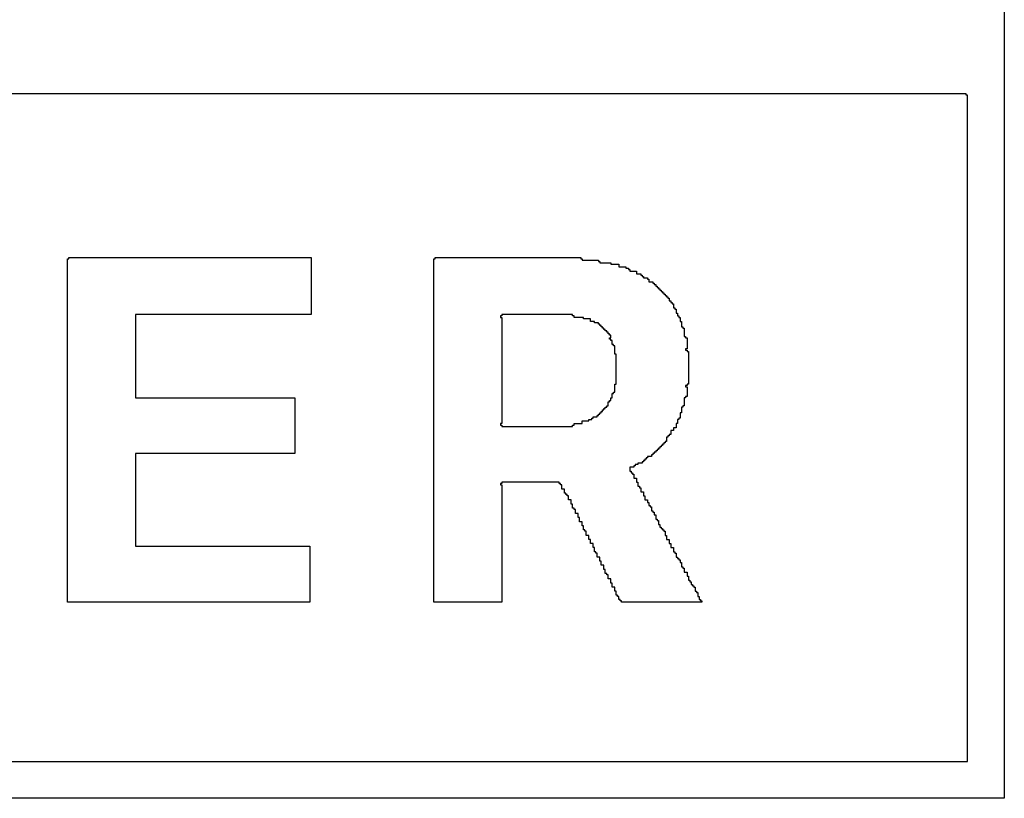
# Model space of a CAD drawing. Header units: millimetres. Extents: x -0.08 to 3.17, y -0.08 to 4.88.
# Tile 53 of 256: x 1.92 to 2.11, y 0.26 to 0.41. Entities that reach past the tile are written whole.
import ezdxf

# ---------------------------------------------------------------- set-up
doc = ezdxf.new("R2010")
doc.units = ezdxf.units.MM
doc.header["$MEASUREMENT"] = 0
doc.layers.add('TopOverlay', color=2, linetype='Continuous')

msp = doc.modelspace()

# ---------------------------------------------------------------- linework, layer by layer
at = {"layer": 'TopOverlay'}
for p, q in [((2.10647, 0.53981), (2.10647, 0.26364)), ((2.09919, 0.39808), (1.52216, 0.39808)), ((2.09919, 0.39782), (2.09919, 0.39808)), ((2.09945, 0.39782), (2.09919, 0.39782)), ((2.09945, 0.27067), (2.09945, 0.39782)), ((1.92783, 0.36662), (1.92783, 0.36688)), ((1.92783, 0.36688), (1.97411, 0.36688)), ((1.97411, 0.36688), (1.97411, 0.35596)), ((1.99778, 0.36662), (1.99778, 0.36688)), ((1.99778, 0.36688), (2.0256, 0.36688)), ((2.0256, 0.36688), (2.0256, 0.36662)), ((1.92757, 0.30109), (1.92757, 0.36662)), ((1.92757, 0.36662), (1.92783, 0.36662)), ((1.99752, 0.30109), (1.99752, 0.36662)), ((1.99752, 0.36662), (1.99778, 0.36662)), ((2.0256, 0.36662), (2.02586, 0.36662)), ((2.02586, 0.36662), (2.02586, 0.36636)), ((2.02586, 0.36636), (2.02898, 0.36636)), ((2.02898, 0.36636), (2.02898, 0.3661)), ((2.02898, 0.3661), (2.02924, 0.3661)), ((2.02924, 0.3661), (2.02924, 0.36584)), ((2.02924, 0.36584), (2.03132, 0.36584)), ((2.03132, 0.36584), (2.03132, 0.36558)), ((2.03132, 0.36558), (2.03288, 0.36558)), ((2.03288, 0.36558), (2.03288, 0.36506)), ((2.03288, 0.36506), (2.03418, 0.36506)), ((2.03418, 0.36506), (2.03418, 0.3648)), ((2.03418, 0.3648), (2.0347, 0.3648)), ((2.0347, 0.3648), (2.0347, 0.36454)), ((2.0347, 0.36454), (2.03496, 0.36454)), ((2.03496, 0.36454), (2.03496, 0.36428)), ((2.03496, 0.36428), (2.03626, 0.36428)), ((2.03626, 0.36428), (2.03626, 0.36376)), ((2.03626, 0.36376), (2.03704, 0.36376)), ((2.03704, 0.36376), (2.03704, 0.3635)), ((2.03704, 0.3635), (2.0373, 0.3635)), ((2.0373, 0.3635), (2.0373, 0.36324)), ((2.0373, 0.36324), (2.03756, 0.36324)), ((2.03756, 0.36324), (2.03756, 0.36298)), ((2.03756, 0.36298), (2.03834, 0.36298)), ((2.03834, 0.36298), (2.03834, 0.36272)), ((2.03834, 0.36272), (2.0386, 0.36272)), ((2.0386, 0.36272), (2.0386, 0.3622)), ((2.0386, 0.3622), (2.03938, 0.3622)), ((2.03938, 0.3622), (2.03938, 0.36194)), ((2.03938, 0.36194), (2.03964, 0.36194)), ((2.03964, 0.36194), (2.03964, 0.36168)), ((2.03964, 0.36168), (2.0399, 0.36168)), ((2.0399, 0.36168), (2.0399, 0.36142)), ((2.0399, 0.36142), (2.04016, 0.36142)), ((2.04016, 0.36142), (2.04016, 0.36116)), ((2.04016, 0.36116), (2.04042, 0.36116)), ((2.04042, 0.36116), (2.04042, 0.3609)), ((2.04042, 0.3609), (2.04068, 0.3609)), ((2.04068, 0.3609), (2.04068, 0.36064)), ((2.04068, 0.36064), (2.04094, 0.36064)), ((2.04094, 0.36064), (2.04094, 0.36038)), ((2.04094, 0.36038), (2.0412, 0.36038)), ((2.0412, 0.36038), (2.0412, 0.36012)), ((2.0412, 0.36012), (2.04146, 0.36012)), ((2.04146, 0.36012), (2.04146, 0.35986)), ((2.04146, 0.35986), (2.04172, 0.35986)), ((2.04172, 0.35986), (2.04172, 0.3596)), ((2.04172, 0.3596), (2.04198, 0.3596)), ((2.04198, 0.3596), (2.04198, 0.35934)), ((2.04198, 0.35934), (2.04224, 0.35934)), ((2.04224, 0.35934), (2.04224, 0.35908)), ((2.04224, 0.35908), (2.0425, 0.35908)), ((2.0425, 0.35908), (2.0425, 0.35856)), ((2.0425, 0.35856), (2.04276, 0.35856)), ((2.04276, 0.35856), (2.04276, 0.3583)), ((2.04276, 0.3583), (2.04302, 0.3583)), ((2.04302, 0.3583), (2.04302, 0.35804)), ((2.04302, 0.35804), (2.04328, 0.35804)), ((2.04328, 0.35804), (2.04328, 0.35726)), ((2.04328, 0.35726), (2.04354, 0.35726)), ((2.04354, 0.35726), (2.04354, 0.357)), ((1.97411, 0.35596), (1.94057, 0.35596)), ((1.94057, 0.35596), (1.94057, 0.3401)), ((2.01052, 0.3557), (2.01026, 0.3557)), ((2.01026, 0.3557), (2.01026, 0.35544)), ((2.01026, 0.35544), (2.01052, 0.35544)), ((2.01754, 0.35596), (2.01052, 0.35596)), ((2.01052, 0.35596), (2.01052, 0.3557)), ((2.01052, 0.35544), (2.01052, 0.33515)), ((2.0178, 0.35596), (2.01754, 0.35596)), ((2.02404, 0.35596), (2.0178, 0.35596)), ((2.02404, 0.3557), (2.02404, 0.35596)), ((2.0243, 0.3557), (2.02404, 0.3557)), ((2.0243, 0.35544), (2.0243, 0.3557)), ((2.02612, 0.35544), (2.0243, 0.35544)), ((2.02612, 0.35518), (2.02612, 0.35544)), ((2.04354, 0.357), (2.0438, 0.357)), ((2.0438, 0.357), (2.0438, 0.35622)), ((2.0438, 0.35622), (2.04406, 0.35622)), ((2.04406, 0.35622), (2.04406, 0.3557)), ((2.04406, 0.3557), (2.04432, 0.3557)), ((2.04432, 0.3557), (2.04432, 0.35544)), ((2.04432, 0.35544), (2.04458, 0.35544)), ((2.04458, 0.35544), (2.04458, 0.35466)), ((2.02742, 0.35518), (2.02612, 0.35518)), ((2.02742, 0.35466), (2.02742, 0.35518)), ((2.0282, 0.35466), (2.02742, 0.35466)), ((2.0282, 0.3544), (2.0282, 0.35466)), ((2.02898, 0.3544), (2.0282, 0.3544)), ((2.02898, 0.35414), (2.02898, 0.3544)), ((2.02924, 0.35414), (2.02898, 0.35414)), ((2.02924, 0.35388), (2.02924, 0.35414)), ((2.0295, 0.35388), (2.02924, 0.35388)), ((2.0295, 0.35362), (2.0295, 0.35388)), ((2.02976, 0.35362), (2.0295, 0.35362)), ((2.02976, 0.35336), (2.02976, 0.35362)), ((2.04458, 0.35466), (2.04484, 0.35466)), ((2.04484, 0.35466), (2.04484, 0.35362)), ((2.04484, 0.35362), (2.0451, 0.35362)), ((2.0451, 0.35362), (2.0451, 0.35336)), ((2.03002, 0.35336), (2.02976, 0.35336)), ((2.03002, 0.3531), (2.03002, 0.35336)), ((2.03028, 0.3531), (2.03002, 0.3531)), ((2.03028, 0.35284), (2.03028, 0.3531)), ((2.03054, 0.35284), (2.03028, 0.35284)), ((2.03054, 0.35258), (2.03054, 0.35284)), ((2.0308, 0.35258), (2.03054, 0.35258)), ((2.0308, 0.35232), (2.0308, 0.35258)), ((2.03106, 0.35232), (2.0308, 0.35232)), ((2.03106, 0.35206), (2.03106, 0.35232)), ((2.03132, 0.35206), (2.03106, 0.35206)), ((2.03132, 0.35154), (2.03132, 0.35206)), ((2.0451, 0.35336), (2.04536, 0.35336)), ((2.04536, 0.35336), (2.04536, 0.3518)), ((2.04536, 0.3518), (2.04562, 0.3518)), ((2.04562, 0.3518), (2.04562, 0.35154)), ((2.03106, 0.35128), (2.03106, 0.35154)), ((2.03106, 0.35154), (2.03132, 0.35154)), ((2.03132, 0.35128), (2.03106, 0.35128)), ((2.03132, 0.35102), (2.03132, 0.35128)), ((2.03158, 0.35102), (2.03132, 0.35102)), ((2.03158, 0.35024), (2.03158, 0.35102)), ((2.03184, 0.35024), (2.03158, 0.35024)), ((2.03184, 0.34998), (2.03184, 0.35024)), ((2.0321, 0.34998), (2.03184, 0.34998)), ((2.0321, 0.34842), (2.0321, 0.34998)), ((2.04562, 0.35154), (2.04588, 0.35154)), ((2.04588, 0.35154), (2.04588, 0.34946)), ((2.03236, 0.34842), (2.0321, 0.34842)), ((2.03236, 0.3427), (2.03236, 0.34842)), ((2.04588, 0.34946), (2.04562, 0.34946)), ((2.04562, 0.34946), (2.04562, 0.3492)), ((2.04562, 0.3492), (2.04588, 0.3492)), ((2.04588, 0.3492), (2.04588, 0.34894)), ((2.04588, 0.34894), (2.04614, 0.34894)), ((2.04614, 0.34894), (2.04614, 0.3427)), ((2.0321, 0.34114), (2.0321, 0.3427)), ((2.0321, 0.3427), (2.03236, 0.3427)), ((2.04588, 0.34244), (2.04562, 0.34244)), ((2.04562, 0.34244), (2.04562, 0.34218)), ((2.04614, 0.3427), (2.04588, 0.3427)), ((2.04588, 0.3427), (2.04588, 0.34244)), ((2.03158, 0.3401), (2.03158, 0.34088)), ((2.03158, 0.34088), (2.03184, 0.34088)), ((2.03184, 0.34088), (2.03184, 0.34114)), ((2.03184, 0.34114), (2.0321, 0.34114)), ((2.04562, 0.34218), (2.04588, 0.34218)), ((2.04588, 0.34036), (2.04562, 0.34036)), ((2.04562, 0.34036), (2.04562, 0.3401)), ((2.04588, 0.34218), (2.04588, 0.34036)), ((1.94057, 0.3401), (1.97099, 0.3401)), ((1.97099, 0.3401), (1.97099, 0.32943)), ((2.03054, 0.33828), (2.03054, 0.33854)), ((2.03054, 0.33854), (2.0308, 0.33854)), ((2.0308, 0.33854), (2.0308, 0.33932)), ((2.0308, 0.33932), (2.03106, 0.33932)), ((2.03106, 0.33932), (2.03106, 0.33958)), ((2.03106, 0.33958), (2.03132, 0.33958)), ((2.03132, 0.33958), (2.03132, 0.3401)), ((2.03132, 0.3401), (2.03158, 0.3401)), ((2.04536, 0.33854), (2.0451, 0.33854)), ((2.0451, 0.33854), (2.0451, 0.33828)), ((2.04562, 0.3401), (2.04536, 0.3401)), ((2.04536, 0.3401), (2.04536, 0.33854)), ((2.02872, 0.33646), (2.02872, 0.33672)), ((2.02872, 0.33672), (2.02898, 0.33672)), ((2.02898, 0.33672), (2.02898, 0.33698)), ((2.02898, 0.33698), (2.02924, 0.33698)), ((2.02924, 0.33698), (2.02924, 0.33724)), ((2.02924, 0.33724), (2.0295, 0.33724)), ((2.0295, 0.33724), (2.0295, 0.3375)), ((2.0295, 0.3375), (2.02976, 0.3375)), ((2.02976, 0.3375), (2.02976, 0.33776)), ((2.02976, 0.33776), (2.03002, 0.33776)), ((2.03002, 0.33776), (2.03002, 0.33802)), ((2.03002, 0.33802), (2.03028, 0.33802)), ((2.03028, 0.33802), (2.03028, 0.33828)), ((2.03028, 0.33828), (2.03054, 0.33828)), ((2.04484, 0.33724), (2.04458, 0.33724)), ((2.04458, 0.33724), (2.04458, 0.3362)), ((2.0451, 0.33828), (2.04484, 0.33828)), ((2.04484, 0.33828), (2.04484, 0.33724)), ((2.01052, 0.33515), (2.01026, 0.33515)), ((2.01026, 0.33515), (2.01026, 0.33489)), ((2.01026, 0.33489), (2.01052, 0.33489)), ((2.01052, 0.33489), (2.01052, 0.33463)), ((2.02404, 0.33463), (2.02404, 0.33489)), ((2.02404, 0.33489), (2.0243, 0.33489)), ((2.0243, 0.33489), (2.0243, 0.33515)), ((2.0243, 0.33515), (2.02586, 0.33515)), ((2.02586, 0.33515), (2.02586, 0.33567)), ((2.02586, 0.33567), (2.02716, 0.33567)), ((2.02716, 0.33567), (2.02716, 0.33593)), ((2.02716, 0.33593), (2.02768, 0.33593)), ((2.02768, 0.33593), (2.02768, 0.3362)), ((2.02768, 0.3362), (2.02794, 0.3362)), ((2.02794, 0.3362), (2.02794, 0.33646)), ((2.02794, 0.33646), (2.02872, 0.33646)), ((2.04406, 0.33515), (2.0438, 0.33515)), ((2.0438, 0.33515), (2.0438, 0.33437)), ((2.04432, 0.33593), (2.04406, 0.33593)), ((2.04406, 0.33593), (2.04406, 0.33515)), ((2.04458, 0.3362), (2.04432, 0.3362)), ((2.04432, 0.3362), (2.04432, 0.33593)), ((2.01052, 0.33463), (2.02404, 0.33463)), ((2.0425, 0.33281), (2.04224, 0.33281)), ((2.04224, 0.33281), (2.04224, 0.33255)), ((2.04276, 0.33307), (2.0425, 0.33307)), ((2.0425, 0.33307), (2.0425, 0.33281)), ((2.04328, 0.33385), (2.04276, 0.33385)), ((2.04276, 0.33385), (2.04276, 0.33307)), ((2.0438, 0.33437), (2.04328, 0.33437)), ((2.04328, 0.33437), (2.04328, 0.33385)), ((2.0412, 0.33099), (2.04094, 0.33099)), ((2.04094, 0.33099), (2.04094, 0.33073)), ((2.04146, 0.33125), (2.0412, 0.33125)), ((2.0412, 0.33125), (2.0412, 0.33099)), ((2.04172, 0.33151), (2.04146, 0.33151)), ((2.04146, 0.33151), (2.04146, 0.33125)), ((2.04198, 0.33177), (2.04172, 0.33177)), ((2.04172, 0.33177), (2.04172, 0.33151)), ((2.04224, 0.33255), (2.04198, 0.33255)), ((2.04198, 0.33255), (2.04198, 0.33177)), ((1.97099, 0.32943), (1.94057, 0.32943)), ((1.94057, 0.32943), (1.94057, 0.31175)), ((2.03938, 0.32917), (2.03912, 0.32917)), ((2.03912, 0.32917), (2.03912, 0.32891)), ((2.03964, 0.32943), (2.03938, 0.32943)), ((2.03938, 0.32943), (2.03938, 0.32917)), ((2.0399, 0.32969), (2.03964, 0.32969)), ((2.03964, 0.32969), (2.03964, 0.32943)), ((2.04016, 0.32995), (2.0399, 0.32995)), ((2.0399, 0.32995), (2.0399, 0.32969)), ((2.04042, 0.33021), (2.04016, 0.33021)), ((2.04016, 0.33021), (2.04016, 0.32995)), ((2.04068, 0.33047), (2.04042, 0.33047)), ((2.04042, 0.33047), (2.04042, 0.33021)), ((2.04094, 0.33073), (2.04068, 0.33073)), ((2.04068, 0.33073), (2.04068, 0.33047)), ((2.03652, 0.32735), (2.036, 0.32735)), ((2.036, 0.32735), (2.036, 0.32709)), ((2.0373, 0.32761), (2.03652, 0.32761)), ((2.03652, 0.32761), (2.03652, 0.32735)), ((2.03756, 0.32787), (2.0373, 0.32787)), ((2.0373, 0.32787), (2.0373, 0.32761)), ((2.03782, 0.32813), (2.03756, 0.32813)), ((2.03756, 0.32813), (2.03756, 0.32787)), ((2.03808, 0.32839), (2.03782, 0.32839)), ((2.03782, 0.32839), (2.03782, 0.32813)), ((2.03834, 0.32865), (2.03808, 0.32865)), ((2.03808, 0.32865), (2.03808, 0.32839)), ((2.03912, 0.32891), (2.03834, 0.32891)), ((2.03834, 0.32891), (2.03834, 0.32865)), ((2.03574, 0.32683), (2.03496, 0.32683)), ((2.03496, 0.32683), (2.03496, 0.32605)), ((2.03496, 0.32605), (2.03522, 0.32605)), ((2.03522, 0.32605), (2.03522, 0.32579)), ((2.03522, 0.32579), (2.03548, 0.32579)), ((2.03548, 0.32579), (2.03548, 0.32553)), ((2.03548, 0.32553), (2.03574, 0.32553)), ((2.036, 0.32709), (2.03574, 0.32709)), ((2.03574, 0.32709), (2.03574, 0.32683)), ((2.03574, 0.32553), (2.03574, 0.32475)), ((2.01052, 0.32371), (2.01026, 0.32371)), ((2.01026, 0.32371), (2.01026, 0.32345)), ((2.01026, 0.32345), (2.01052, 0.32345)), ((2.02144, 0.32397), (2.01052, 0.32397)), ((2.01052, 0.32397), (2.01052, 0.32371)), ((2.01052, 0.32345), (2.01052, 0.30109)), ((2.02144, 0.32371), (2.02144, 0.32397)), ((2.0217, 0.32371), (2.02144, 0.32371)), ((2.0217, 0.32345), (2.0217, 0.32371)), ((2.02196, 0.32345), (2.0217, 0.32345)), ((2.02196, 0.32267), (2.02196, 0.32345)), ((2.03574, 0.32475), (2.03626, 0.32475)), ((2.03626, 0.32475), (2.03626, 0.32397)), ((2.03626, 0.32397), (2.03652, 0.32397)), ((2.03652, 0.32397), (2.03652, 0.32319)), ((2.02248, 0.32267), (2.02196, 0.32267)), ((2.02248, 0.32189), (2.02248, 0.32267)), ((2.02274, 0.32189), (2.02248, 0.32189)), ((2.02274, 0.32163), (2.02274, 0.32189)), ((2.023, 0.32163), (2.02274, 0.32163)), ((2.023, 0.32137), (2.023, 0.32163)), ((2.03652, 0.32319), (2.03678, 0.32319)), ((2.03678, 0.32319), (2.03678, 0.32293)), ((2.03678, 0.32293), (2.03704, 0.32293)), ((2.03704, 0.32293), (2.03704, 0.32215)), ((2.03704, 0.32215), (2.03756, 0.32215)), ((2.03756, 0.32215), (2.03756, 0.32137)), ((2.02326, 0.32137), (2.023, 0.32137)), ((2.02326, 0.32059), (2.02326, 0.32137)), ((2.02378, 0.32059), (2.02326, 0.32059)), ((2.02378, 0.31981), (2.02378, 0.32059)), ((2.02404, 0.31981), (2.02378, 0.31981)), ((2.02404, 0.31903), (2.02404, 0.31981)), ((2.03756, 0.32137), (2.03782, 0.32137)), ((2.03782, 0.32137), (2.03782, 0.32059)), ((2.03782, 0.32059), (2.03834, 0.32059)), ((2.03834, 0.32059), (2.03834, 0.32007)), ((2.03834, 0.32007), (2.0386, 0.32007)), ((2.0386, 0.32007), (2.0386, 0.31955)), ((2.0243, 0.31903), (2.02404, 0.31903)), ((2.0243, 0.31877), (2.0243, 0.31903)), ((2.02456, 0.31877), (2.0243, 0.31877)), ((2.02456, 0.31799), (2.02456, 0.31877)), ((2.02508, 0.31799), (2.02456, 0.31799)), ((2.02508, 0.31721), (2.02508, 0.31799)), ((2.0386, 0.31955), (2.03886, 0.31955)), ((2.03886, 0.31955), (2.03886, 0.31929)), ((2.03886, 0.31929), (2.03912, 0.31929)), ((2.03912, 0.31929), (2.03912, 0.31851)), ((2.03912, 0.31851), (2.03938, 0.31851)), ((2.03938, 0.31851), (2.03938, 0.31825)), ((2.03938, 0.31825), (2.03964, 0.31825)), ((2.03964, 0.31825), (2.03964, 0.31773)), ((2.02534, 0.31721), (2.02508, 0.31721)), ((2.02534, 0.31643), (2.02534, 0.31721)), ((2.02586, 0.31643), (2.02534, 0.31643)), ((2.02586, 0.31565), (2.02586, 0.31643)), ((2.03964, 0.31773), (2.0399, 0.31773)), ((2.0399, 0.31773), (2.0399, 0.31695)), ((2.0399, 0.31695), (2.04016, 0.31695)), ((2.04016, 0.31695), (2.04016, 0.31669)), ((2.04016, 0.31669), (2.04042, 0.31669)), ((2.04042, 0.31669), (2.04042, 0.31591)), ((2.04042, 0.31591), (2.04068, 0.31591)), ((2.04068, 0.31591), (2.04068, 0.31539)), ((2.02612, 0.31565), (2.02586, 0.31565)), ((2.02612, 0.31487), (2.02612, 0.31565)), ((2.02638, 0.31487), (2.02612, 0.31487)), ((2.02638, 0.31461), (2.02638, 0.31487)), ((2.02664, 0.31461), (2.02638, 0.31461)), ((2.02664, 0.31383), (2.02664, 0.31461)), ((2.04068, 0.31539), (2.04094, 0.31539)), ((2.04094, 0.31539), (2.04094, 0.31513)), ((2.04094, 0.31513), (2.0412, 0.31513)), ((2.0412, 0.31513), (2.0412, 0.31487)), ((2.0412, 0.31487), (2.04146, 0.31487)), ((2.04146, 0.31487), (2.04146, 0.31461)), ((2.04146, 0.31461), (2.04172, 0.31461)), ((2.04172, 0.31461), (2.04172, 0.31383)), ((2.02716, 0.31383), (2.02664, 0.31383)), ((2.02716, 0.31305), (2.02716, 0.31383)), ((2.02742, 0.31305), (2.02716, 0.31305)), ((2.02742, 0.31227), (2.02742, 0.31305)), ((2.02794, 0.31227), (2.02742, 0.31227)), ((2.02794, 0.31149), (2.02794, 0.31227)), ((2.04172, 0.31383), (2.04198, 0.31383)), ((2.04198, 0.31383), (2.04198, 0.31305)), ((2.04198, 0.31305), (2.0425, 0.31305)), ((2.0425, 0.31305), (2.0425, 0.31227)), ((2.0425, 0.31227), (2.04276, 0.31227)), ((2.04276, 0.31227), (2.04276, 0.31149)), ((1.94057, 0.31175), (1.94655, 0.31175)), ((1.94655, 0.31175), (1.94681, 0.31175)), ((1.94681, 0.31175), (1.97385, 0.31175)), ((1.97385, 0.31175), (1.97385, 0.30109)), ((2.0282, 0.31149), (2.02794, 0.31149)), ((2.0282, 0.31071), (2.0282, 0.31149)), ((2.02846, 0.31071), (2.0282, 0.31071)), ((2.02846, 0.31045), (2.02846, 0.31071)), ((2.02872, 0.31045), (2.02846, 0.31045)), ((2.02872, 0.30967), (2.02872, 0.31045)), ((2.04276, 0.31149), (2.04328, 0.31149)), ((2.04328, 0.31149), (2.04328, 0.31071)), ((2.04328, 0.31071), (2.04354, 0.31071)), ((2.04354, 0.31071), (2.04354, 0.31045)), ((2.04354, 0.31045), (2.0438, 0.31045)), ((2.0438, 0.31045), (2.0438, 0.30967)), ((2.02924, 0.30967), (2.02872, 0.30967)), ((2.02924, 0.30889), (2.02924, 0.30967)), ((2.0295, 0.30889), (2.02924, 0.30889)), ((2.0295, 0.30811), (2.0295, 0.30889)), ((2.0438, 0.30967), (2.04406, 0.30967)), ((2.04406, 0.30967), (2.04406, 0.30941)), ((2.04406, 0.30941), (2.04432, 0.30941)), ((2.04432, 0.30941), (2.04432, 0.30915)), ((2.04432, 0.30915), (2.04458, 0.30915)), ((2.04458, 0.30915), (2.04458, 0.30863)), ((2.04458, 0.30863), (2.04484, 0.30863)), ((2.04484, 0.30863), (2.04484, 0.30785)), ((2.03002, 0.30811), (2.0295, 0.30811)), ((2.03002, 0.30733), (2.03002, 0.30811)), ((2.03028, 0.30733), (2.03002, 0.30733)), ((2.03028, 0.30655), (2.03028, 0.30733)), ((2.03054, 0.30655), (2.03028, 0.30655)), ((2.03054, 0.30629), (2.03054, 0.30655)), ((2.04484, 0.30785), (2.0451, 0.30785)), ((2.0451, 0.30785), (2.0451, 0.30759)), ((2.0451, 0.30759), (2.04536, 0.30759)), ((2.04536, 0.30759), (2.04536, 0.30681)), ((2.04536, 0.30681), (2.04588, 0.30681)), ((2.04588, 0.30681), (2.04588, 0.30603)), ((2.0308, 0.30629), (2.03054, 0.30629)), ((2.0308, 0.30551), (2.0308, 0.30629)), ((2.03132, 0.30551), (2.0308, 0.30551)), ((2.03132, 0.30473), (2.03132, 0.30551)), ((2.03158, 0.30473), (2.03132, 0.30473)), ((2.03158, 0.30395), (2.03158, 0.30473)), ((2.04588, 0.30603), (2.04614, 0.30603)), ((2.04614, 0.30603), (2.04614, 0.30525)), ((2.04614, 0.30525), (2.0464, 0.30525)), ((2.0464, 0.30525), (2.0464, 0.30499)), ((2.0464, 0.30499), (2.04666, 0.30499)), ((2.04666, 0.30499), (2.04666, 0.30447)), ((2.0321, 0.30395), (2.03158, 0.30395)), ((2.0321, 0.30317), (2.0321, 0.30395)), ((2.03236, 0.30317), (2.0321, 0.30317)), ((2.03236, 0.30239), (2.03236, 0.30317)), ((2.04666, 0.30447), (2.04692, 0.30447)), ((2.04692, 0.30447), (2.04692, 0.30421)), ((2.04692, 0.30421), (2.04718, 0.30421)), ((2.04718, 0.30421), (2.04718, 0.30395)), ((2.04718, 0.30395), (2.04744, 0.30395)), ((2.04744, 0.30395), (2.04744, 0.30317)), ((2.04744, 0.30317), (2.0477, 0.30317)), ((2.0477, 0.30317), (2.0477, 0.30291)), ((2.0477, 0.30291), (2.04796, 0.30291)), ((2.04796, 0.30291), (2.04796, 0.30213)), ((1.97385, 0.30109), (1.92757, 0.30109)), ((2.01052, 0.30109), (1.99752, 0.30109)), ((2.03262, 0.30239), (2.03236, 0.30239)), ((2.03262, 0.30213), (2.03262, 0.30239)), ((2.03288, 0.30213), (2.03262, 0.30213)), ((2.03288, 0.30161), (2.03288, 0.30213)), ((2.03314, 0.30161), (2.03288, 0.30161)), ((2.03314, 0.30135), (2.03314, 0.30161)), ((2.0334, 0.30135), (2.03314, 0.30135)), ((2.0334, 0.30109), (2.0334, 0.30135)), ((2.04874, 0.30109), (2.0334, 0.30109)), ((2.04796, 0.30213), (2.04822, 0.30213)), ((2.04822, 0.30213), (2.04822, 0.30161)), ((2.04822, 0.30161), (2.04848, 0.30161)), ((2.04848, 0.30161), (2.04848, 0.30135)), ((2.04848, 0.30135), (2.04874, 0.30135)), ((2.04874, 0.30135), (2.04874, 0.30109)), ((1.61708, 0.27067), (2.09945, 0.27067)), ((2.10647, 0.26364), (1.51488, 0.26364))]:
    msp.add_line(p, q, dxfattribs=at)

doc.saveas('drawing.dxf')
